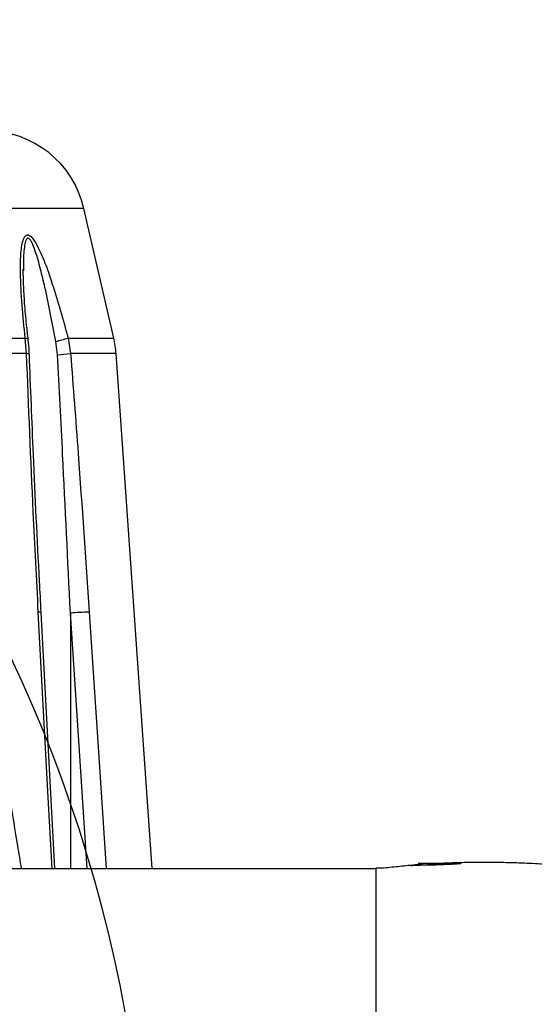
# Model space of a CAD drawing. Header units: millimetres. Extents: x 1654 to 2248, y 5204 to 5624.
# Tile 19 of 81: x 1862 to 1872, y 5282 to 5302. Entities that reach past the tile are written whole.
import ezdxf

# ---------------------------------------------------------------- set-up
doc = ezdxf.new("R2010")
doc.units = ezdxf.units.MM
doc.header["$PDSIZE"] = -1
for name, color, linetype in [('运动空间03轨迹注释', 6, 'Continuous'), ('运动空间05模型', 7, 'Continuous'), ('运动空间16俯视轨迹', 2, 'Continuous')]:
    doc.layers.add(name, color=color, linetype=linetype)
doc.styles.add('SLDTEXTSTYLE0', font='TXT', dxfattribs={"width": 0.7})
doc.dimstyles.new('SLDDIMSTYLE0', dxfattribs={"dimtxt": 3.5, "dimasz": 4.08, "dimexe": 0, "dimexo": 0.0625, "dimgap": 0.875, "dimtad": 0, "dimtih": 1, "dimtoh": 1, "dimdec": 4, "dimlfac": 10, "dimzin": 12, "dimdsep": 46, "dimtxsty": 'SLDTEXTSTYLE0', "dimsah": 1, "dimcen": 0.09, "dimazin": 3, "dimtfac": 1, "dimtdec": 3, "dimtofl": 0, "dimtmove": 0, "dimatfit": 3, "dimfxl": 1, "dimfrac": 2, "dimtolj": 1, "dimtzin": 12, "dimarcsym": 0})
doc.dimstyles.new('SLDDIMSTYLE1', dxfattribs={"dimtxt": 5, "dimasz": 4.08, "dimexe": 1, "dimexo": 0.0625, "dimgap": 0.875, "dimtad": 1, "dimlfac": 10, "dimrnd": 1e-09, "dimzin": 12, "dimdsep": 46, "dimtxsty": 'SLDTEXTSTYLE0', "dimsah": 1, "dimcen": 0.09, "dimadec": 0, "dimazin": 3, "dimtfac": 1, "dimtdec": 3, "dimtofl": 0, "dimtmove": 0, "dimatfit": 3, "dimfxl": 1, "dimfrac": 2, "dimtolj": 1, "dimtzin": 12, "dimarcsym": 0})

# ---------------------------------------------------------------- blocks, each defined once
blk = doc.blocks.new('*D152')
at = {"layer": 'Defpoints', "color": 0}
for p in [(1851.421, 5300.467), (1803.922, 5282.305), (1820.531, 5276.687), (1835.781, 5276.687), (1851.031, 5276.687)]:
    blk.add_point(p, dxfattribs=at)
at = {"layer": '运动空间03轨迹注释', "color": 0, "lineweight": -2}
blk.add_line((1851.093, 5276.687), (1864.243, 5276.687), dxfattribs=at)
for start, end in [(93.7574, 161.7797), (8.2203, 76.1227)]:
    blk.add_arc((1835.781, 5276.687), 28.462, start, end, dxfattribs=at)
at = {"layer": '运动空间03轨迹注释', "color": 0}
for points in [[(1808.086, 5285.752), (1809.405, 5285.421), (1807.751, 5281.63)], [(1863.272, 5280.708), (1864.629, 5280.806), (1864.243, 5276.687)]]:
    blk.add_solid(points, dxfattribs=at)
at = {"layer": '运动空间03轨迹注释', "color": 0, "insert": (1834.79, 5306.791), "char_height": 3.5, "attachment_point": 1, "style": 'SLDTEXTSTYLE0'}
blk.add_mtext('\\A1;170%%d', dxfattribs=at)
blk = doc.blocks.new('*D156')
at = {"layer": 'Defpoints', "color": 0}
for p in [(1879.988, 5300.089), (1835.781, 5276.687)]:
    blk.add_point(p, dxfattribs=at)
at = {"layer": '运动空间03轨迹注释', "color": 0, "lineweight": -2}
for p, q in [((1894.761, 5307.91), (1883.594, 5301.998)), ((1835.781, 5276.597), (1835.781, 5276.777)), ((1835.691, 5276.687), (1835.871, 5276.687))]:
    blk.add_line(p, q, dxfattribs=at)
at = {"layer": '运动空间03轨迹注释', "color": 0}
blk.add_solid([(1883.276, 5302.599), (1883.912, 5301.397), (1879.988, 5300.089)], dxfattribs=at)
at = {"layer": '运动空间03轨迹注释', "color": 0, "insert": (1889.889, 5307.97), "char_height": 5, "attachment_point": 5, "rotation": 27.8952, "style": 'SLDTEXTSTYLE0'}
blk.add_mtext('\\A1;\\H0.583333x;R500', dxfattribs=at)

msp = doc.modelspace()

# ---------------------------------------------------------------- linework, layer by layer
at = {"layer": '运动空间05模型', "lineweight": 25}
for p, q in [((1862.95124, 5297.857281), (1853.780534, 5297.857281)), ((1863.548279, 5295.271222), (1862.95124, 5297.857281)), ((1861.742496, 5296.646872), (1861.74228, 5296.614954)), ((1854.634021, 5295.271222), (1861.780551, 5295.271222)), ((1861.806217, 5294.960833), (1861.780551, 5295.271222)), ((1862.42175, 5294.939906), (1862.390597, 5295.203737)), ((1862.634038, 5295.271222), (1862.685125, 5294.960833)), ((1862.634038, 5295.271222), (1863.548279, 5295.271222)), ((1861.806217, 5294.960833), (1854.659441, 5294.960833)), ((1863.594667, 5294.960833), (1862.685125, 5294.960833)), ((1864.313057, 5284.687379), (1863.594667, 5294.960833)), ((1862.371988, 5284.687379), (1862.097544, 5289.797546)), ((1862.680202, 5289.781456), (1862.680202, 5284.687379)), ((1863.015825, 5284.687379), (1862.680202, 5289.781456)), ((1869.62668, 5284.77287), (1869.799687, 5284.787379)), ((1869.629436, 5284.786011), (1869.62668, 5284.77287)), ((1869.62668, 5284.77287), (1869.62668, 5284.745199)), ((1869.634616, 5284.787379), (1869.629436, 5284.786011)), ((1869.799687, 5284.787379), (1869.634616, 5284.787379)), ((1869.799687, 5284.787379), (1869.972694, 5284.77287)), ((1870.149621, 5284.787379), (1869.799687, 5284.787379)), ((1869.972694, 5284.77287), (1870.149621, 5284.787379)), ((1869.972694, 5284.77287), (1869.972694, 5284.75301)), ((1870.149621, 5284.787379), (1870.326548, 5284.77287)), ((1870.324124, 5284.787379), (1870.149621, 5284.787379)), ((1870.329304, 5284.786011), (1870.324124, 5284.787379)), ((1870.326451, 5284.787379), (1870.331632, 5284.786011)), ((1870.326548, 5284.77287), (1870.329304, 5284.786011)), ((1870.329304, 5284.765965), (1870.329304, 5284.786011)), ((1870.331632, 5284.786011), (1870.331632, 5284.766108)), ((1870.331632, 5284.786011), (1870.334387, 5284.77287)), ((1857.151756, 5284.687379), (1868.780534, 5284.687379))]:
    msp.add_line(p, q, dxfattribs=at)
at = {"layer": '运动空间05模型', "lineweight": 25, "flags": 128}
for points in [[(1861.839226, 5295.237459), (1861.837784, 5295.243044), (1861.83111, 5295.251519), (1861.819188, 5295.259129), (1861.802232, 5295.265737), (1861.780551, 5295.271222)], [(1862.315237, 5284.687379), (1862.23949, 5286.100031), (1862.040961, 5289.802383)], [(1863.055612, 5289.802383), (1863.09509, 5289.203853), (1863.252987, 5286.809733), (1863.392939, 5284.687379)], [(1870.207287, 5284.787379), (1870.336095, 5284.789582), (1870.432293, 5284.788438), (1870.477716, 5284.784181), (1870.467286, 5284.777742), (1870.401993, 5284.770427), (1870.289053, 5284.763495), (1870.141263, 5284.757695), (1869.975386, 5284.753072), (1869.810126, 5284.74925), (1869.664102, 5284.745995), (1869.553777, 5284.743647), (1869.491597, 5284.743092), (1869.480534, 5284.744094), (1869.480534, 5284.744094)]]:
    msp.add_lwpolyline(points, dxfattribs=at)
at = {"layer": '运动空间05模型', "lineweight": 25}
for centre, radius, start, end in [((1861.0025, 5297.407379), 2, 13, 90), ((1860.361277, 5302.996976), 8.053118, 284.5954138, 286.3928256), ((1861.599538, 5294.82132), 2, 4, 13), ((1861.816487, 5294.859099), 0.102251, 64.0204276, 95.7643738), ((1856.769601, 5367.742499), 73.02167, 274.43934651, 274.64665257), ((1862.058922, 5289.679064), 0.12462, 71.9338699, 98.2866069), ((1863.317195, 5281.732091), 8.074531, 91.8564811, 94.5247214)]:
    msp.add_arc(centre, radius, start, end, dxfattribs=at)
for points, knots in [([(1861.780551, 5295.271222), (1861.757063, 5295.491487), (1861.710119, 5295.931713), (1861.684057, 5296.473594), (1861.684514, 5296.897004), (1861.71114, 5297.14617), (1861.758574, 5297.286741), (1861.802969, 5297.329572), (1861.841548, 5297.33318), (1861.889052, 5297.30693), (1861.959401, 5297.227262), (1862.067899, 5297.030511), (1862.19451, 5296.725306), (1862.33861, 5296.299315), (1862.487398, 5295.814624), (1862.58515, 5295.452388), (1862.634038, 5295.271222)], [0, 0, 0, 0, 0.144688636, 0.28917779, 0.362838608, 0.435794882, 0.472854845, 0.489498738, 0.506340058, 0.521479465, 0.545553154, 0.592724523, 0.677159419, 0.762014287, 0.880976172, 1, 1, 1, 1]), ([(1862.390597, 5295.203737), (1862.321959, 5295.564412), (1862.22965, 5296.049465), (1862.086446, 5296.649902), (1862.001828, 5296.953417), (1861.92714, 5297.153121), (1861.878147, 5297.237137), (1861.847686, 5297.262843), (1861.82962, 5297.263853), (1861.812532, 5297.255044), (1861.785606, 5297.214648), (1861.755181, 5297.067489), (1861.742298, 5296.866635), (1861.742443, 5296.705519), (1861.742496, 5296.646872)], [0, 0, 0, 0, 0.371747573, 0.499944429, 0.629090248, 0.695510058, 0.725889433, 0.743028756, 0.754972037, 0.761437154, 0.780809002, 0.82989787, 0.938081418, 1, 1, 1, 1]), ([(1861.840895, 5295.237738), (1861.829133, 5295.336516), (1861.799984, 5295.581295), (1861.76715, 5295.951371), (1861.746802, 5296.312085), (1861.739348, 5296.53897), (1861.740623, 5296.637418), (1861.740745, 5296.646869)], [0, 0, 0, 0, 0.206532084, 0.511801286, 0.77936761, 0.978818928, 1, 1, 1, 1]), ([(1861.860711, 5294.950951), (1861.860191, 5294.967953), (1861.85729, 5295.062844), (1861.8498, 5295.160161), (1861.839287, 5295.236357), (1861.839046, 5295.238107)], [0, 0, 0, 0, 0.175787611, 0.981074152, 1, 1, 1, 1]), ([(1862.040961, 5289.802383), (1862.006221, 5290.467433), (1861.916382, 5292.187286), (1861.848097, 5293.906452), (1861.806217, 5294.960833)], [0, 0, 0, 0, 0.386690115, 1, 1, 1, 1]), ([(1862.098205, 5289.797543), (1862.086996, 5290.004148), (1862.03011, 5291.052708), (1861.947394, 5292.770839), (1861.887886, 5294.281731), (1861.861524, 5294.951053)], [0, 0, 0, 0, 0.120246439, 0.610271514, 1, 1, 1, 1]), ([(1862.680202, 5289.781456), (1862.630465, 5290.836194), (1862.549373, 5292.555856), (1862.457336, 5294.275132), (1862.42175, 5294.939906)], [0, 0, 0, 0, 0.613340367, 1, 1, 1, 1]), ([(1862.685125, 5294.960833), (1862.736231, 5294.296081), (1862.86839, 5292.577048), (1862.98444, 5290.857178), (1863.055612, 5289.802383)], [0, 0, 0, 0, 0.38670103, 1, 1, 1, 1]), ([(1861.70646, 5284.687379), (1861.681744, 5284.836583), (1861.606197, 5285.292652), (1861.473268, 5286.095411), (1861.301312, 5287.133122), (1861.109905, 5288.285281), (1860.955978, 5289.210294), (1860.865214, 5289.75108), (1860.845308, 5289.86968)], [0, 0, 0, 0, 0.086852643, 0.26547871, 0.465977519, 0.688130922, 0.931603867, 1, 1, 1, 1]), ([(1869.631763, 5284.760562), (1869.630855, 5284.760498), (1869.585354, 5284.757279), (1869.484038, 5284.748528), (1869.325889, 5284.733611), (1869.166268, 5284.716077), (1869.013303, 5284.699881), (1868.881674, 5284.68847), (1868.812328, 5284.688566), (1868.780515, 5284.68861)], [0, 0, 0, 0, 0.0014988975, 0.0751323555, 0.2142960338, 0.3813338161, 0.5778732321, 0.8063478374, 1, 1, 1, 1]), ([(1869.480534, 5284.744094), (1869.486547, 5284.745274), (1869.498573, 5284.747634), (1869.559786, 5284.753237), (1869.617324, 5284.757288), (1869.631763, 5284.758305)], [0, 0, 0, 0, 0.428268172, 0.856517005, 1, 1, 1, 1]), ([(1874.780534, 5284.437372), (1874.509522, 5284.486779), (1873.999207, 5284.579812), (1873.275362, 5284.67476), (1872.644905, 5284.737489), (1872.108629, 5284.774687), (1871.667411, 5284.794547), (1871.321668, 5284.80329), (1871.064728, 5284.805967), (1870.863547, 5284.805928), (1870.682753, 5284.804295), (1870.475694, 5284.800545), (1870.287138, 5284.794936), (1870.14965, 5284.78981), (1870.10271, 5284.787657), (1870.096641, 5284.787379)], [0, 0, 0, 0, 0.1754734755, 0.3304159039, 0.4649240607, 0.5790541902, 0.6728342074, 0.7462735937, 0.7993713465, 0.8365344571, 0.8744161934, 0.9146217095, 0.9681494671, 0.9958825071, 1, 1, 1, 1])]:
    msp.add_open_spline(points, degree=3, knots=knots, dxfattribs=at)
msp.add_open_spline([(1868.780534, 5284.687379), (1868.780534, 5284.679123), (1868.780534, 5284.662611), (1868.780534, 5284.529793), (1868.780534, 5284.320262), (1868.780534, 5284.029815), (1868.780534, 5283.665509), (1868.780534, 5283.233018), (1868.780534, 5282.739892), (1868.780534, 5282.194528), (1868.780534, 5281.606268), (1868.780534, 5280.985175), (1868.780534, 5280.341876), (1868.780534, 5279.905544), (1868.780534, 5279.687379)], degree=3, dxfattribs=at)
at = {"layer": '运动空间16俯视轨迹', "lineweight": 25}
msp.add_arc((1835.780534, 5276.687379), 50.019232, 190, 170, dxfattribs=at)

# ---------------------------------------------------------------- dimensions: what is measured, and where the dimension line sits
at = {"layer": '运动空间03轨迹注释'}
dim = msp.add_radius_dim(center=(1835.780534, 5276.687379), mpoint=(1879.987757, 5300.089193), text='\\H0.583333x;R500', dimstyle='SLDDIMSTYLE1', override={"dimtxsty": 'SLDTEXTSTYLE0'}, dxfattribs=at)
dim.commit()
dim.dimension.update_dxf_attribs({"geometry": '*D156', "text_midpoint": (1884.184039, 5302.310564), "dimtype": 164})
dim = msp.add_angular_dim_2l(base=(1851.42082, 5300.467279), line1=((1851.030534, 5276.687379), (1820.530534, 5276.687379)), line2=((1835.780534, 5276.687379), (1803.921641, 5282.304961)), dimstyle='SLDDIMSTYLE0', dxfattribs=at)
dim.commit()
dim.dimension.update_dxf_attribs({"geometry": '*D152', "text_midpoint": (1838.261186, 5305.041365)})

doc.saveas('drawing.dxf')
